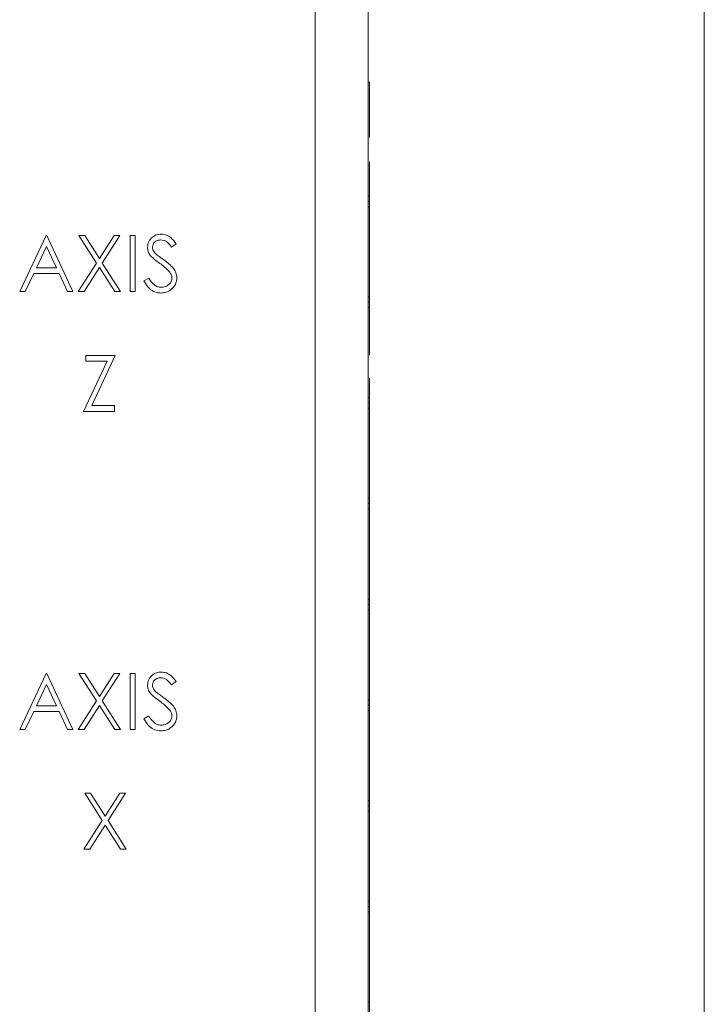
# Model space of a CAD drawing. Header units: inches. Extents: x 0.2 to 16.3, y 0.2 to 11.5.
# Tile 55 of 73: x 10.4 to 11.4, y 6.9 to 8.4. Entities that reach past the tile are written whole.
import ezdxf

# ---------------------------------------------------------------- set-up
doc = ezdxf.new("R2010")
doc.units = ezdxf.units.IN
doc.header["$MEASUREMENT"] = 0

msp = doc.modelspace()

# ---------------------------------------------------------------- linework, layer by layer
at = {"color": 7, "linetype": 'Continuous', "lineweight": 15}
for p, q in [((10.8074, 6.2793), (10.8074, 10.1953)), ((10.8864, 10.1953), (10.8864, 6.2793)), ((11.3864, 6.7703), (11.3864, 9.7503)), ((10.8884, 8.293), (10.8864, 8.293)), ((10.8884, 8.293), (10.8884, 8.2105)), ((10.8884, 8.1743), (10.8884, 8.1235)), ((10.8884, 8.1235), (10.8864, 8.1235)), ((10.8884, 8.1235), (10.8884, 8.1077)), ((10.8864, 8.1161), (10.8884, 8.1156)), ((10.8884, 8.1156), (10.8864, 8.1151)), ((10.8864, 8.1077), (10.8884, 8.1077)), ((10.8884, 8.1077), (10.8884, 7.9735)), ((10.3678, 7.9813), (10.4073, 8.0646)), ((10.4073, 8.0646), (10.4084, 8.0646)), ((10.4084, 8.0646), (10.4468, 7.9813)), ((10.4559, 8.0646), (10.4646, 8.0646)), ((10.4821, 8.0238), (10.4559, 8.0646)), ((10.4646, 8.0646), (10.4864, 8.0305)), ((10.4864, 8.0305), (10.5082, 8.0646)), ((10.5168, 8.0646), (10.4907, 8.0238)), ((10.5082, 8.0646), (10.5168, 8.0646)), ((10.5323, 8.0646), (10.5398, 8.0646)), ((10.5323, 7.9813), (10.5323, 8.0646)), ((10.5398, 8.0646), (10.5398, 7.9813)), ((10.4078, 8.0483), (10.3927, 8.0165)), ((10.4225, 8.0165), (10.4078, 8.0483)), ((10.6007, 8.0526), (10.5939, 8.0475)), ((10.4549, 7.9813), (10.4821, 8.0238)), ((10.4907, 8.0238), (10.5179, 7.9813)), ((10.3886, 8.008), (10.3759, 7.9813)), ((10.4264, 8.008), (10.3886, 8.008)), ((10.3927, 8.0165), (10.4225, 8.0165)), ((10.4387, 7.9813), (10.4264, 8.008)), ((10.4864, 8.017), (10.4635, 7.9813)), ((10.5093, 7.9813), (10.4864, 8.017)), ((10.5526, 7.9973), (10.5597, 8.0015)), ((10.3759, 7.9813), (10.3678, 7.9813)), ((10.4468, 7.9813), (10.4387, 7.9813)), ((10.4635, 7.9813), (10.4549, 7.9813)), ((10.5179, 7.9813), (10.5093, 7.9813)), ((10.5398, 7.9813), (10.5323, 7.9813)), ((10.8884, 7.9735), (10.8864, 7.9735)), ((10.8864, 7.9661), (10.8884, 7.9656)), ((10.8884, 7.9656), (10.8864, 7.9651)), ((10.8884, 7.9735), (10.8884, 7.9577)), ((10.8864, 7.9577), (10.8884, 7.9577)), ((10.8884, 7.9577), (10.8884, 7.8868)), ((10.4629, 7.803), (10.4978, 7.8778)), ((10.4661, 7.8863), (10.5099, 7.8863)), ((10.4661, 7.8778), (10.4661, 7.8863)), ((10.4978, 7.8778), (10.4661, 7.8778)), ((10.5099, 7.8863), (10.4749, 7.8115)), ((10.8884, 7.8525), (10.8884, 7.8235)), ((10.8884, 7.8235), (10.8864, 7.8235)), ((10.8864, 7.8161), (10.8884, 7.8156)), ((10.8884, 7.8156), (10.8864, 7.8151)), ((10.8884, 7.8235), (10.8884, 7.8077)), ((10.5088, 7.803), (10.4629, 7.803)), ((10.4749, 7.8115), (10.5088, 7.8115)), ((10.5088, 7.8115), (10.5088, 7.803)), ((10.8864, 7.8077), (10.8884, 7.8077)), ((10.8884, 7.8077), (10.8884, 7.6735)), ((10.8884, 7.6735), (10.8864, 7.6735)), ((10.8884, 7.6735), (10.8884, 7.6577)), ((10.8864, 7.6661), (10.8884, 7.6656)), ((10.8884, 7.6656), (10.8864, 7.6651)), ((10.8864, 7.6577), (10.8884, 7.6577)), ((10.8884, 7.6577), (10.8884, 7.5235)), ((10.8884, 7.5235), (10.8864, 7.5235)), ((10.8884, 7.5235), (10.8884, 7.5077)), ((10.8864, 7.5161), (10.8884, 7.5156)), ((10.8884, 7.5156), (10.8864, 7.5151)), ((10.8864, 7.5077), (10.8884, 7.5077)), ((10.8884, 7.5077), (10.8884, 7.3735)), ((10.3678, 7.3293), (10.4073, 7.4127)), ((10.4073, 7.4127), (10.4084, 7.4127)), ((10.4084, 7.4127), (10.4468, 7.3293)), ((10.4559, 7.4127), (10.4646, 7.4127)), ((10.4821, 7.3718), (10.4559, 7.4127)), ((10.4646, 7.4127), (10.4864, 7.3786)), ((10.4864, 7.3786), (10.5082, 7.4127)), ((10.5168, 7.4127), (10.4907, 7.3718)), ((10.5082, 7.4127), (10.5168, 7.4127)), ((10.5323, 7.4127), (10.5398, 7.4127)), ((10.5323, 7.3293), (10.5323, 7.4127)), ((10.5398, 7.4127), (10.5398, 7.3293)), ((10.4078, 7.3964), (10.3927, 7.3646)), ((10.4225, 7.3646), (10.4078, 7.3964)), ((10.6007, 7.4007), (10.5939, 7.3956)), ((10.3927, 7.3646), (10.4225, 7.3646)), ((10.4549, 7.3293), (10.4821, 7.3718)), ((10.4864, 7.3651), (10.4635, 7.3293)), ((10.5093, 7.3293), (10.4864, 7.3651)), ((10.4907, 7.3718), (10.5179, 7.3293)), ((10.8884, 7.3735), (10.8864, 7.3735)), ((10.8864, 7.3661), (10.8884, 7.3656)), ((10.8884, 7.3656), (10.8864, 7.3651)), ((10.8884, 7.3735), (10.8884, 7.3577)), ((10.3886, 7.3561), (10.3759, 7.3293)), ((10.4264, 7.3561), (10.3886, 7.3561)), ((10.4387, 7.3293), (10.4264, 7.3561)), ((10.5526, 7.3454), (10.5597, 7.3496)), ((10.8864, 7.3577), (10.8884, 7.3577)), ((10.8884, 7.3577), (10.8884, 7.2235)), ((10.3759, 7.3293), (10.3678, 7.3293)), ((10.4468, 7.3293), (10.4387, 7.3293)), ((10.4635, 7.3293), (10.4549, 7.3293)), ((10.5179, 7.3293), (10.5093, 7.3293)), ((10.5398, 7.3293), (10.5323, 7.3293)), ((10.4645, 7.2344), (10.4731, 7.2344)), ((10.4906, 7.1936), (10.4645, 7.2344)), ((10.4731, 7.2344), (10.4949, 7.2003)), ((10.4949, 7.2003), (10.5167, 7.2344)), ((10.5254, 7.2344), (10.4992, 7.1936)), ((10.5167, 7.2344), (10.5254, 7.2344)), ((10.8884, 7.2235), (10.8864, 7.2235)), ((10.8864, 7.2161), (10.8884, 7.2156)), ((10.8884, 7.2156), (10.8864, 7.2151)), ((10.8884, 7.2235), (10.8884, 7.2077)), ((10.8864, 7.2077), (10.8884, 7.2077)), ((10.8884, 7.2077), (10.8884, 7.0735)), ((10.4634, 7.1511), (10.4906, 7.1936)), ((10.4949, 7.1868), (10.472, 7.1511)), ((10.5178, 7.1511), (10.4949, 7.1868)), ((10.4992, 7.1936), (10.5264, 7.1511)), ((10.472, 7.1511), (10.4634, 7.1511)), ((10.5264, 7.1511), (10.5178, 7.1511)), ((10.8884, 7.0735), (10.8864, 7.0735)), ((10.8864, 7.0661), (10.8884, 7.0656)), ((10.8884, 7.0735), (10.8884, 7.0577)), ((10.8884, 7.0656), (10.8864, 7.0651)), ((10.8864, 7.0577), (10.8884, 7.0577)), ((10.8884, 7.0577), (10.8884, 6.9235)), ((10.8884, 6.9235), (10.8864, 6.9235)), ((10.8884, 6.9235), (10.8884, 6.9077))]:
    msp.add_line(p, q, dxfattribs=at)
for points, knots in [([(10.558, 8.0473), (10.5583, 8.0502), (10.559, 8.0561), (10.5647, 8.0626), (10.5715, 8.0661), (10.5762, 8.0665), (10.5785, 8.0667)], [0, 0, 0, 0, 0.2795531, 0.5587996, 0.7793813, 1, 1, 1, 1]), ([(10.5785, 8.0667), (10.5811, 8.0665), (10.5862, 8.066), (10.5942, 8.0611), (10.5982, 8.0558), (10.6007, 8.0526)], [0, 0, 0, 0, 0.2797501, 0.5595018, 1, 1, 1, 1]), ([(10.5777, 8.0582), (10.576, 8.058), (10.5726, 8.0578), (10.5685, 8.0552), (10.5658, 8.0516), (10.5656, 8.049), (10.5654, 8.0476)], [0, 0, 0, 0, 0.2802708, 0.5599289, 0.7799206, 1, 1, 1, 1]), ([(10.5939, 8.0475), (10.5916, 8.0505), (10.5883, 8.0547), (10.5821, 8.0578), (10.5791, 8.0581), (10.5777, 8.0582)], [0, 0, 0, 0, 0.559817, 0.779849, 1, 1, 1, 1]), ([(10.5626, 8.0346), (10.5611, 8.0367), (10.5585, 8.0406), (10.5581, 8.0452), (10.558, 8.0473)], [0, 0, 0, 0, 0.559839, 1, 1, 1, 1]), ([(10.5763, 8.0233), (10.5736, 8.0252), (10.5687, 8.0286), (10.5645, 8.0328), (10.5626, 8.0346)], [0, 0, 0, 0, 0.560413, 1, 1, 1, 1]), ([(10.5654, 8.0476), (10.5655, 8.0465), (10.5657, 8.0441), (10.5675, 8.0403), (10.5696, 8.0382), (10.5709, 8.0369)], [0, 0, 0, 0, 0.279949, 0.559778, 1, 1, 1, 1]), ([(10.5709, 8.0369), (10.573, 8.0353), (10.5767, 8.0324), (10.5805, 8.0297), (10.5821, 8.0286)], [0, 0, 0, 0, 0.559907, 1, 1, 1, 1]), ([(10.5913, 8.01), (10.5887, 8.0127), (10.5841, 8.0176), (10.5787, 8.0215), (10.5763, 8.0233)], [0, 0, 0, 0, 0.559493, 1, 1, 1, 1]), ([(10.5821, 8.0286), (10.5874, 8.0247), (10.5946, 8.0193), (10.6008, 8.0093), (10.6014, 8.0042), (10.6018, 8.0017)], [0, 0, 0, 0, 0.5601172, 0.780284, 1, 1, 1, 1]), ([(10.5943, 8.0018), (10.5941, 8.0034), (10.5937, 8.0064), (10.592, 8.0089), (10.5913, 8.01)], [0, 0, 0, 0, 0.558993, 1, 1, 1, 1]), ([(10.578, 7.9791), (10.5749, 7.9794), (10.5687, 7.98), (10.5592, 7.9863), (10.5551, 7.9932), (10.5526, 7.9973)], [0, 0, 0, 0, 0.279882, 0.559667, 1, 1, 1, 1]), ([(10.5597, 8.0015), (10.5621, 7.9977), (10.5656, 7.9924), (10.5726, 7.9882), (10.5762, 7.9878), (10.578, 7.9877)], [0, 0, 0, 0, 0.559322, 0.779779, 1, 1, 1, 1]), ([(10.578, 7.9877), (10.5802, 7.9879), (10.5847, 7.9883), (10.5901, 7.9917), (10.5936, 7.9965), (10.5941, 8), (10.5943, 8.0018)], [0, 0, 0, 0, 0.280276, 0.560146, 0.780154, 1, 1, 1, 1]), ([(10.6018, 8.0017), (10.6013, 7.9983), (10.6004, 7.9914), (10.5937, 7.9842), (10.586, 7.9798), (10.5806, 7.9793), (10.578, 7.9791)], [0, 0, 0, 0, 0.279182, 0.559084, 0.779445, 1, 1, 1, 1]), ([(10.558, 7.3954), (10.5583, 7.3983), (10.559, 7.4042), (10.5647, 7.4107), (10.5715, 7.4142), (10.5762, 7.4146), (10.5785, 7.4148)], [0, 0, 0, 0, 0.279552, 0.5588, 0.779381, 1, 1, 1, 1]), ([(10.5777, 7.4063), (10.576, 7.4061), (10.5726, 7.4059), (10.5685, 7.4033), (10.5658, 7.3997), (10.5656, 7.397), (10.5654, 7.3957)], [0, 0, 0, 0, 0.2802704, 0.5599292, 0.7799189, 1, 1, 1, 1]), ([(10.5939, 7.3956), (10.5916, 7.3986), (10.5883, 7.4028), (10.5821, 7.4059), (10.5791, 7.4062), (10.5777, 7.4063)], [0, 0, 0, 0, 0.559817, 0.779849, 1, 1, 1, 1]), ([(10.5785, 7.4148), (10.5811, 7.4146), (10.5862, 7.4141), (10.5942, 7.4092), (10.5982, 7.4039), (10.6007, 7.4007)], [0, 0, 0, 0, 0.27975, 0.559502, 1, 1, 1, 1]), ([(10.5626, 7.3827), (10.5611, 7.3848), (10.5585, 7.3887), (10.5581, 7.3933), (10.558, 7.3954)], [0, 0, 0, 0, 0.55984, 1, 1, 1, 1]), ([(10.5654, 7.3957), (10.5655, 7.3946), (10.5657, 7.3922), (10.5675, 7.3884), (10.5696, 7.3863), (10.5709, 7.3849)], [0, 0, 0, 0, 0.279946, 0.559776, 1, 1, 1, 1]), ([(10.5763, 7.3713), (10.5736, 7.3733), (10.5687, 7.3767), (10.5645, 7.3808), (10.5626, 7.3827)], [0, 0, 0, 0, 0.560413, 1, 1, 1, 1]), ([(10.5709, 7.3849), (10.573, 7.3834), (10.5767, 7.3805), (10.5805, 7.3778), (10.5821, 7.3766)], [0, 0, 0, 0, 0.559908, 1, 1, 1, 1]), ([(10.5821, 7.3766), (10.5874, 7.3728), (10.5946, 7.3674), (10.6008, 7.3574), (10.6014, 7.3523), (10.6018, 7.3498)], [0, 0, 0, 0, 0.5601169, 0.7802841, 1, 1, 1, 1]), ([(10.5913, 7.3581), (10.5887, 7.3608), (10.5841, 7.3657), (10.5787, 7.3696), (10.5763, 7.3713)], [0, 0, 0, 0, 0.559493, 1, 1, 1, 1]), ([(10.578, 7.3272), (10.5749, 7.3275), (10.5687, 7.3281), (10.5592, 7.3344), (10.5551, 7.3412), (10.5526, 7.3454)], [0, 0, 0, 0, 0.2798815, 0.5596673, 1, 1, 1, 1]), ([(10.5597, 7.3496), (10.5621, 7.3458), (10.5656, 7.3405), (10.5726, 7.3363), (10.5762, 7.3359), (10.578, 7.3358)], [0, 0, 0, 0, 0.559322, 0.779779, 1, 1, 1, 1]), ([(10.578, 7.3358), (10.5802, 7.336), (10.5847, 7.3364), (10.5901, 7.3398), (10.5936, 7.3446), (10.5941, 7.3481), (10.5943, 7.3499)], [0, 0, 0, 0, 0.2802758, 0.5601463, 0.7801536, 1, 1, 1, 1]), ([(10.6018, 7.3498), (10.6013, 7.3463), (10.6004, 7.3395), (10.5937, 7.3323), (10.586, 7.3279), (10.5806, 7.3274), (10.578, 7.3272)], [0, 0, 0, 0, 0.279182, 0.559084, 0.779445, 1, 1, 1, 1]), ([(10.5943, 7.3499), (10.5941, 7.3515), (10.5937, 7.3545), (10.592, 7.357), (10.5913, 7.3581)], [0, 0, 0, 0, 0.558993, 1, 1, 1, 1])]:
    msp.add_open_spline(points, degree=3, knots=knots, dxfattribs=at)

doc.saveas('drawing.dxf')
